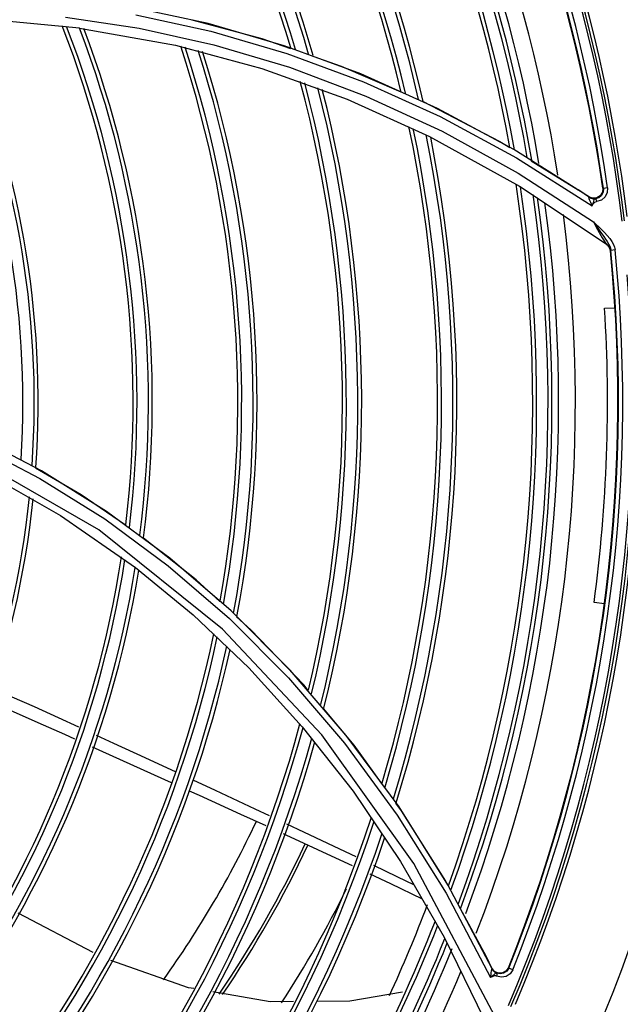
# Model space of a CAD drawing. Extents: x 40.7 to 137.4, y -250.8 to -221.5.
# Tile 143 of 256: x 61.7571 to 61.8342, y -240.148 to -240.0216. Entities that reach past the tile are written whole.
import ezdxf

# ---------------------------------------------------------------- set-up
doc = ezdxf.new("R2010")
doc.units = 0
doc.header["$MEASUREMENT"] = 0
doc.layers.get('0').update_dxf_attribs({"linetype": 'CONTINUOUS'})

msp = doc.modelspace()

# ---------------------------------------------------------------- linework, layer by layer
at = {"color": 155}
for p, q in [((61.78128174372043, -240.0220854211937), (61.77163237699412, -240.0200078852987)), ((61.76295422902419, -240.0212649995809), (61.77241112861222, -240.0226660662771)), ((61.76477364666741, -240.0226571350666), (61.75530980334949, -240.0217870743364)), ((61.79103841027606, -240.0249228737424), (61.78128174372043, -240.0220854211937)), ((61.76477352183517, -240.0226578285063), (61.77709492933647, -240.0248484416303)), ((61.77241112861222, -240.0226660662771), (61.78201203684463, -240.0248008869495)), ((61.77709492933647, -240.0248484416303), (61.78817534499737, -240.0278478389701)), ((61.78201203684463, -240.0248008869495), (61.79172253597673, -240.0277010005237)), ((61.80085860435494, -240.0285484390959), (61.79103841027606, -240.0249228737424)), ((61.79138931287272, -240.0259065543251), (61.80121166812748, -240.0295501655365)), ((61.78817534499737, -240.0278478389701), (61.7991203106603, -240.0317947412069)), ((61.79172253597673, -240.0277010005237), (61.80149665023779, -240.0313958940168)), ((61.81069285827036, -240.0329870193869), (61.80085860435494, -240.0285484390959)), ((61.80149665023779, -240.0313958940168), (61.81128476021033, -240.0359131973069)), ((61.7991203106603, -240.0317947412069), (61.80968575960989, -240.0365761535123)), ((61.80885187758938, -240.0321064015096), (61.81869267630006, -240.0372272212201)), ((61.81128476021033, -240.0359131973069), (61.82104008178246, -240.0412795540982)), ((61.80968575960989, -240.0365761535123), (61.82121932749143, -240.0429607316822)), ((61.81869267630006, -240.0372272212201), (61.81997106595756, -240.0380141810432)), ((61.82084403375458, -240.0393095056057), (61.83054378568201, -240.0454689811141)), ((61.82273514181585, -240.0397157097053), (61.82876410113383, -240.0434270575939)), ((61.82104008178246, -240.0412795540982), (61.83071120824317, -240.0475192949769)), ((61.82121932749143, -240.0429607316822), (61.83245497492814, -240.0504609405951)), ((61.83015383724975, -240.0443624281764), (61.82970207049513, -240.0440561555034)), ((61.83190662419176, -240.0432075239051), (61.83185886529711, -240.0437374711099)), ((61.8319827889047, -240.0432597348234), (61.83190663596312, -240.0432076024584)), ((61.83253059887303, -240.0431819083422), (61.83198279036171, -240.0432597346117)), ((61.83252462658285, -240.0431812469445), (61.83249233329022, -240.0437752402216)), ((61.83016430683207, -240.0443745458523), (61.83019135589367, -240.044387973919)), ((61.83060365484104, -240.0445204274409), (61.83019980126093, -240.0443659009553)), ((61.83085401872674, -240.044619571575), (61.83091413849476, -240.0445869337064)), ((61.83087806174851, -240.0450243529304), (61.8311127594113, -240.0449273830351)), ((61.83237478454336, -240.0503825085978), (61.83245496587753, -240.0504609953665)), ((61.83263321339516, -240.0506497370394), (61.83244688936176, -240.0504692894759)), ((61.83270025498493, -240.0506986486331), (61.83245490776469, -240.0504608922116)), ((61.83288439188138, -240.0512778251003), (61.83295112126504, -240.0513267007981)), ((61.83289217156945, -240.050926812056), (61.83294531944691, -240.0512032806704)), ((61.83349590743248, -240.0511480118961), (61.83294531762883, -240.0512032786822)), ((61.83342687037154, -240.0507993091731), (61.83348930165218, -240.0511479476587)), ((61.83214059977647, -240.0586414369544), (61.83347522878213, -240.0585630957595)), ((61.75989051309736, -240.0795024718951), (61.75138959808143, -240.0750445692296)), ((61.76724796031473, -240.0870865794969), (61.75042412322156, -240.0774146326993)), ((61.75304907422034, -240.0799520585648), (61.76235175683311, -240.0852527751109)), ((61.76235175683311, -240.0852527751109), (61.77193404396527, -240.0919046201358)), ((61.76801211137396, -240.0856853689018), (61.77613977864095, -240.0916787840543)), ((61.78312586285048, -240.0998174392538), (61.76724796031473, -240.0870865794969)), ((61.7842367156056, -240.0974955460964), (61.77636110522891, -240.0907135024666)), ((61.77193404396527, -240.0919046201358), (61.77934717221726, -240.0980051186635)), ((61.77613977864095, -240.0916787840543), (61.78401492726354, -240.0984680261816)), ((61.83211630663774, -240.0965929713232), (61.83079067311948, -240.0964195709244)), ((61.77934717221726, -240.0980051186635), (61.78649336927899, -240.1048094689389)), ((61.79180114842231, -240.1050757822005), (61.7842367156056, -240.0974955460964)), ((61.78401492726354, -240.0984680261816), (61.79158263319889, -240.1060646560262)), ((61.78649336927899, -240.1048094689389), (61.79334787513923, -240.1123487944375)), ((61.7989968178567, -240.1134613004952), (61.79180114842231, -240.1050757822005)), ((61.79158263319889, -240.1060646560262), (61.79878179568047, -240.1144748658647)), ((61.79412832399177, -240.1076939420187), (61.79353310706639, -240.1069801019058)), ((61.79334787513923, -240.1123487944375), (61.79986386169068, -240.120641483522)), ((61.80576315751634, -240.1226565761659), (61.7989968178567, -240.1134613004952)), ((61.76639127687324, -240.1149202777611), (61.7765450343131, -240.1195290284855)), ((61.79986386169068, -240.120641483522), (61.80596053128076, -240.1296604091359)), ((61.81203151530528, -240.1326547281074), (61.80576315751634, -240.1226565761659)), ((61.80596053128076, -240.1296604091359), (61.81157333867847, -240.139387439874)), ((61.8120875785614, -240.1327951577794), (61.8117636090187, -240.1321920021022)), ((61.81180998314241, -240.1337295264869), (61.81749777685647, -240.1445473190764)), ((61.81772909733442, -240.1434374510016), (61.81203151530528, -240.1326547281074)), ((61.76651915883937, -240.1413224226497), (61.75691119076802, -240.1363017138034)), ((61.81697352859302, -240.1418916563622), (61.81362338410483, -240.1356544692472)), ((61.81157333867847, -240.139387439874), (61.81665296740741, -240.1498286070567)), ((61.81770937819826, -240.1433965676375), (61.81747127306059, -240.1429054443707)), ((61.81801993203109, -240.1437583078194), (61.81774745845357, -240.1434225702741)), ((61.81804212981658, -240.14383343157), (61.8182555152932, -240.1439710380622)), ((61.81980478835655, -240.1432727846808), (61.81949845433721, -240.1437078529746)), ((61.81984463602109, -240.1433560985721), (61.81980475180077, -240.1432728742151)), ((61.82035801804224, -240.1435626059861), (61.81984464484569, -240.143356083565)), ((61.81771213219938, -240.1444417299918), (61.81749777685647, -240.1445473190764)), ((61.81825549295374, -240.1439710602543), (61.81831498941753, -240.1440551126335)), ((61.81891447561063, -240.1445194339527), (61.8182611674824, -240.1443626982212)), ((61.81831756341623, -240.1441967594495), (61.81826268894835, -240.1443689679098)), ((61.81831498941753, -240.1440551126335), (61.81831756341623, -240.1441967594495))]:
    msp.add_line(p, q, dxfattribs=at)
for points in [[(61.77198194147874, -240.0209666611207), (61.78163052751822, -240.0230546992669), (61.79138931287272, -240.0259065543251)], [(61.7791856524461, -240.0216108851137), (61.78818343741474, -240.0240148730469), (61.79186078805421, -240.0252925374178)], [(61.79471979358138, -240.0262858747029), (61.79834880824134, -240.0275467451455), (61.8059873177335, -240.0308425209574)], [(61.80121166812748, -240.0295501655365), (61.81104657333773, -240.034010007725), (61.82084403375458, -240.0393095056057)], [(61.83019135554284, -240.0443879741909), (61.82048935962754, -240.0382609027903), (61.81069285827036, -240.0329870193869)], [(61.82970207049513, -240.0440561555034), (61.82923871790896, -240.0437442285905), (61.82876411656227, -240.0434270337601)], [(61.83185886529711, -240.0437374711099), (61.83158060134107, -240.044189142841), (61.83113179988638, -240.0444691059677), (61.83060365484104, -240.0445204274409)], [(61.8319827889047, -240.0432597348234), (61.83195481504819, -240.0437261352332), (61.83173937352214, -240.0441537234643), (61.83138526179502, -240.0444505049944), (61.83091412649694, -240.0445868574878)], [(61.83249233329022, -240.0437752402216), (61.83222056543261, -240.0443352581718), (61.83175687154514, -240.0447364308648), (61.8311127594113, -240.0449273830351)], [(61.8305505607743, -240.0454694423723), (61.83045109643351, -240.045258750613), (61.83036313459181, -240.0450649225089), (61.83028709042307, -240.0448885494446), (61.83022452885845, -240.044732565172), (61.83017694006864, -240.0446001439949), (61.83014574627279, -240.0444925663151), (61.83013418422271, -240.0444171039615), (61.83014243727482, -240.0443797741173), (61.83016430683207, -240.0443745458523)], [(61.83019135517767, -240.0443879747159), (61.83041565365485, -240.0445070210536), (61.83066047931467, -240.044574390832), (61.83091412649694, -240.0445868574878)], [(61.83054378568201, -240.0454689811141), (61.83068580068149, -240.0452465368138), (61.83087806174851, -240.0450243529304)], [(61.83055056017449, -240.0454694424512), (61.83062610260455, -240.0452556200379), (61.83070149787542, -240.0450636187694), (61.830779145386, -240.0448928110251), (61.83081678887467, -240.0447269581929), (61.83085401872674, -240.044619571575)], [(61.83091413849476, -240.0445869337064), (61.83100769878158, -240.044629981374), (61.83108075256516, -240.0447513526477), (61.83111933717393, -240.044927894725)], [(61.83071120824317, -240.0475192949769), (61.83169357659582, -240.0484842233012), (61.83211095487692, -240.0489066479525)], [(61.83071820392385, -240.04751968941), (61.83097126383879, -240.0480300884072), (61.83121959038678, -240.048503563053), (61.8314543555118, -240.0489257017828), (61.83166327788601, -240.0492943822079), (61.83184175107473, -240.0496071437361), (61.83200286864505, -240.049864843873), (61.83214650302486, -240.0500785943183), (61.83227095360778, -240.0502521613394), (61.83237478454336, -240.0503825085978)], [(61.83071822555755, -240.0475196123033), (61.83110983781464, -240.0480967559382), (61.83145667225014, -240.0485897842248), (61.83176262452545, -240.0490198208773)], [(61.83176262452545, -240.0490198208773), (61.83203273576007, -240.0494021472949), (61.83227040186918, -240.0497477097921), (61.83247716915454, -240.050065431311), (61.83265196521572, -240.0503626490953), (61.83279200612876, -240.0506473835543), (61.83289217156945, -240.050926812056)], [(61.83211095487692, -240.0489066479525), (61.8324816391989, -240.0493053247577), (61.83280486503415, -240.0496892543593), (61.83307605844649, -240.0500655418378)], [(61.83307605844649, -240.0500655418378), (61.83328595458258, -240.0504360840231), (61.83342687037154, -240.0507993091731)], [(61.83288439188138, -240.0512778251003), (61.83280315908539, -240.0509460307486), (61.83263321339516, -240.0506497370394)], [(61.83295112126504, -240.0513267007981), (61.83287004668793, -240.0509949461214), (61.83270025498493, -240.0506986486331)], [(61.83295112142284, -240.0513267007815), (61.83295195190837, -240.051312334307), (61.83294987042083, -240.0512696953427), (61.8329453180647, -240.0512032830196)], [(61.75118731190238, -240.0760205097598), (61.75968080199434, -240.0804720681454), (61.76801211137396, -240.0856853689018)], [(61.77067522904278, -240.0864929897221), (61.76499487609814, -240.0825912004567), (61.75914383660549, -240.0791399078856)], [(61.77636110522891, -240.0907135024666), (61.76822905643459, -240.0847201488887), (61.75989051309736, -240.0795024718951)], [(61.78277286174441, -240.0962631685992), (61.77971853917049, -240.0934783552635), (61.77297125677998, -240.0881254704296)], [(61.79353310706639, -240.1069801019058), (61.7867600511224, -240.0998985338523), (61.7849292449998, -240.0982292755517)], [(61.81804267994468, -240.1495186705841), (61.80768085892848, -240.1299184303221), (61.79586873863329, -240.1134076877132), (61.78312586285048, -240.0998174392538)], [(61.75353517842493, -240.1073431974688), (61.75610510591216, -240.1085004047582), (61.75893484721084, -240.1097718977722), (61.76204863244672, -240.1111833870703), (61.76466094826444, -240.1123837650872)], [(61.75304710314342, -240.1089939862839), (61.75349066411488, -240.1091913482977), (61.7562749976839, -240.1104141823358), (61.75940687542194, -240.1117894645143), (61.76285906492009, -240.1133260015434), (61.7641322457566, -240.1139006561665)], [(61.80353197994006, -240.1196097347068), (61.79999070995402, -240.1147246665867), (61.79606631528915, -240.1100181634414)], [(61.76692702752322, -240.1134311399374), (61.76914822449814, -240.1144609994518), (61.7731401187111, -240.116315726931), (61.7771094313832, -240.1181587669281)], [(61.79878179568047, -240.1144748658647), (61.80554723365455, -240.1236988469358), (61.81180998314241, -240.1337295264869)], [(61.77933030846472, -240.1191916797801), (61.78216016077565, -240.1205082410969), (61.78725201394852, -240.1228885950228), (61.78910022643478, -240.1237580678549)], [(61.77886186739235, -240.1205805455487), (61.78011973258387, -240.1211514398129), (61.78544792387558, -240.1235788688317), (61.78866481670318, -240.1250530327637)], [(61.8117636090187, -240.1321920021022), (61.80608448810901, -240.1231308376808), (61.80537061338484, -240.1221460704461)], [(61.79132313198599, -240.1248038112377), (61.79278444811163, -240.1254912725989), (61.79883732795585, -240.1283646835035), (61.80021561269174, -240.1290296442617)], [(61.79088248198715, -240.126069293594), (61.79125933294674, -240.1262419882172), (61.79762640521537, -240.1291839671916), (61.799757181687, -240.1301840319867)], [(61.80203693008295, -240.1312540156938), (61.80465705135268, -240.1324837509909), (61.80871992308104, -240.1344424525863)], [(61.80249747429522, -240.1301305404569), (61.80549709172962, -240.1315777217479), (61.80769496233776, -240.1326661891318)], [(61.77942005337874, -240.1459774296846), (61.77873529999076, -240.1458602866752), (61.76878297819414, -240.1423640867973)], [(61.81747127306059, -240.1429054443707), (61.81722596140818, -240.1424036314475), (61.81697354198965, -240.1418916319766)], [(61.81756163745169, -240.1439194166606), (61.81753905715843, -240.1441101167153), (61.81751817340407, -240.1443217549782), (61.81749926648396, -240.1445538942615)], [(61.81772878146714, -240.1434377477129), (61.81771231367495, -240.1434120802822), (61.81769110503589, -240.1434050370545), (61.81766572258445, -240.1434327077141), (61.81763719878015, -240.143505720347), (61.81760952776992, -240.1436167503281), (61.81758490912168, -240.1437544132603), (61.81756163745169, -240.1439194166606)], [(61.81772910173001, -240.1434374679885), (61.81786380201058, -240.1436526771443), (61.81804212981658, -240.14383343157)], [(61.81949845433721, -240.1437078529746), (61.8190316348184, -240.143959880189), (61.81850297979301, -240.1439779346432), (61.81801993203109, -240.1437583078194)], [(61.81984463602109, -240.1433560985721), (61.81958744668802, -240.1437457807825), (61.819186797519, -240.1440086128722), (61.81873126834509, -240.1440885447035), (61.8182555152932, -240.1439710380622)], [(61.82035687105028, -240.14355651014), (61.82003196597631, -240.1440547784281), (61.81951663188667, -240.1444038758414), (61.81891447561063, -240.1445194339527)], [(61.81809844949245, -240.1440474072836), (61.81798357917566, -240.1441711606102), (61.81782851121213, -240.1442813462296), (61.81766967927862, -240.1444079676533), (61.81749944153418, -240.1445536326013)], [(61.8182611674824, -240.1443626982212), (61.81819262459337, -240.1443321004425), (61.81812483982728, -240.1443191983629), (61.81805469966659, -240.1443271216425), (61.81797975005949, -240.1443432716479), (61.81789650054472, -240.1443680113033), (61.81780774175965, -240.1444005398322), (61.81771213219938, -240.1444417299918)], [(61.81825550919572, -240.1439710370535), (61.81818760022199, -240.1439658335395), (61.81809844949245, -240.1440474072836)], [(61.79223823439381, -240.1476342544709), (61.78923422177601, -240.1476563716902), (61.78188247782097, -240.146398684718)], [(61.80620253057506, -240.1464123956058), (61.79944511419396, -240.1475811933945), (61.79516670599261, -240.1476126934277)]]:
    msp.add_lwpolyline(points, dxfattribs=at)
for centre, radius, start, end in [((61.63913138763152, -240.0706578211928), 0.1715857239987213, 13.44118257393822, 38.84125532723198), ((61.63913138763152, -240.0706578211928), 0.1720862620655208, 13.31137830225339, 38.71804554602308), ((61.63913138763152, -240.0706578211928), 0.1735513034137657, 12.93079993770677, 38.35644920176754), ((61.63913138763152, -240.0706578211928), 0.174051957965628, 12.8005442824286, 38.23257210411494), ((61.63913138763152, -240.0706578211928), 0.1837938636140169, 10.24333012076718, 35.78950571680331), ((61.63913138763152, -240.0706578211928), 0.1593775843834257, 16.5695976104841, 41.790004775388), ((61.63913138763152, -240.0706578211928), 0.1598781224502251, 16.44281136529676, 41.67135732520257), ((61.63913138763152, -240.0706578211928), 0.16134316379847, 16.07097530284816, 41.3229363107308), ((61.63913138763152, -240.0706578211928), 0.1618438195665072, 15.94367632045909, 41.20350069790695), ((61.63913138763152, -240.0706578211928), 0.1842944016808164, 10.1108522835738, 35.66241151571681), ((61.63913138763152, -240.0706578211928), 0.1857594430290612, 9.722519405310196, 35.28958919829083), ((61.63913138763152, -240.0706578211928), 0.186260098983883, 9.589638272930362, 35.16192377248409), ((61.63913138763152, -240.0706578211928), 0.1871111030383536, 9.416218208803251, 35.04110378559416), ((61.63913138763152, -240.0706578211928), 0.1892692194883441, 8.841577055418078, 34.38059512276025), ((61.63913138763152, -240.0706578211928), 0.1947198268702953, 8.098399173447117, 32.81983930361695), ((61.63913138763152, -240.0706578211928), 0.1947878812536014, 8.085808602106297, 32.83873589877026), ((61.63913138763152, -240.0706578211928), 0.1953377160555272, 8.086247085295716, 32.83725457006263), ((61.63913138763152, -240.0706578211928), 0.1966398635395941, 6.781573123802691, 31.89891458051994), ((61.63913138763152, -240.0706578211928), 0.1969382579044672, 6.781101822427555, 31.90008869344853), ((61.63913138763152, -240.0706578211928), 0.1973534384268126, 6.931286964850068, 31.08972706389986), ((61.63913138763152, -240.0706578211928), 0.2083655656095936, 7.271317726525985, 29.3673597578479), ((61.63913138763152, -240.0706578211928), 0.1183704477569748, 356.4242084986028, 24.4786858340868), ((61.63913138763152, -240.0706578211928), 0.1198354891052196, 356.0938046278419, 24.16570896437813), ((61.63913138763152, -240.0706578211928), 0.1203361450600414, 355.9804743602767, 24.05821381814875), ((61.63913138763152, -240.0706578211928), 0.1325196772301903, 353.1573979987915, 21.36049277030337), ((61.63913138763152, -240.0706578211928), 0.1330202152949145, 353.0389436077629, 21.24657312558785), ((61.63913138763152, -240.0706578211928), 0.1344852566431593, 352.6912000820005, 20.91185548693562), ((61.63913138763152, -240.0706578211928), 0.1349859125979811, 352.572033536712, 20.79705221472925), ((61.63913138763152, -240.0706578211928), 0.145948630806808, 349.9193214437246, 18.23036839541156), ((61.63913138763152, -240.0706578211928), 0.1464491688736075, 349.796356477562, 18.11092975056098), ((61.63913138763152, -240.0706578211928), 0.147914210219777, 349.4355797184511, 17.76029321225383), ((61.63913138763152, -240.0706578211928), 0.1484148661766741, 349.3120170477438, 17.64013455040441), ((61.63913138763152, -240.0706578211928), 0.1593775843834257, 346.5695976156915, 14.96510294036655), ((61.63913138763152, -240.0706578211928), 0.1598781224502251, 346.4428113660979, 14.84109374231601), ((61.63913138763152, -240.0706578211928), 0.16134316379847, 346.0709753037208, 14.47725132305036), ((61.63913138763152, -240.0706578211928), 0.1618438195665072, 345.9436763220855, 14.35263780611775), ((61.63913138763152, -240.0706578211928), 0.1715857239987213, 343.4411825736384, 11.89807055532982), ((61.63913138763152, -240.0706578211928), 0.1720862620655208, 343.3113783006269, 11.7705226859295), ((61.63913138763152, -240.0706578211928), 0.1735513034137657, 342.9307999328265, 11.396441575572), ((61.63913138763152, -240.0706578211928), 0.174051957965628, 342.8005442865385, 11.26836951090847), ((61.63913138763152, -240.0706578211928), 0.1837938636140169, 340.2433301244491, 8.750244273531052), ((61.63913138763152, -240.0706578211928), 0.1842944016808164, 340.1108522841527, 8.619611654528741), ((61.63913138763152, -240.0706578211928), 0.1857594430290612, 339.7225194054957, 8.23659648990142), ((61.63913138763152, -240.0706578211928), 0.186260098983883, 339.5896382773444, 8.105503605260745), ((61.63913138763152, -240.0706578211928), 0.1871111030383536, 339.4505119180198, 7.848486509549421), ((61.63913138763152, -240.0706578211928), 0.1892692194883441, 338.8745401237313, 7.306624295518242), ((61.63913138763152, -240.0706578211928), 0.1947198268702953, 338.0983991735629, 5.71196872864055), ((61.63913138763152, -240.0706578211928), 0.1947878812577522, 338.0858086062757, 5.732001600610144), ((61.63913138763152, -240.0706578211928), 0.1953388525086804, 338.0873418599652, 5.732215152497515), ((61.63913138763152, -240.0706578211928), 0.1965825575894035, 336.7905330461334, 4.765977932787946), ((61.63913138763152, -240.0706578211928), 0.1969391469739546, 336.788972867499, 4.765884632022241), ((61.63913138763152, -240.0706578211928), 0.1973534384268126, 336.9312869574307, 3.94733391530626), ((61.63893195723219, -240.0706506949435), 0.1935815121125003, 352.3502849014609, 3.55675454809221), ((61.63913138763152, -240.0706578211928), 0.2083655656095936, 334.4462073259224, 1.479601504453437), ((61.63913138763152, -240.0706578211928), 0.1198354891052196, 326.0938046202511, 354.1657089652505), ((61.63913138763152, -240.0706578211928), 0.1203361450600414, 325.9804743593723, 354.0582138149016), ((61.63913138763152, -240.0706578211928), 0.1325196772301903, 323.1573980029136, 351.3604927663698), ((61.63913138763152, -240.0706578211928), 0.1330202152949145, 323.0389436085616, 351.2465731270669), ((61.63913138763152, -240.0706578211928), 0.1344852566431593, 322.6912000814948, 350.9118681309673), ((61.63913138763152, -240.0706578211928), 0.1349859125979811, 322.5720335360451, 350.7970522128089), ((61.63913138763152, -240.0706578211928), 0.145948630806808, 319.919321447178, 348.2303683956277), ((61.63913138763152, -240.0706578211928), 0.1464491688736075, 319.7963564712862, 348.1109297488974), ((61.63913138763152, -240.0706578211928), 0.147914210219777, 319.4355797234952, 347.7602932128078), ((61.63913138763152, -240.0706578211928), 0.1484148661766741, 319.3120170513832, 347.6401345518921), ((61.63913138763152, -240.0706578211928), 0.1593775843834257, 316.5695976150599, 344.9651029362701), ((61.63913138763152, -240.0706578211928), 0.1598781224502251, 316.4428113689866, 344.8410937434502), ((61.63913138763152, -240.0706578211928), 0.16134316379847, 316.0709753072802, 344.4772513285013), ((61.63913138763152, -240.0706578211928), 0.1618438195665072, 315.9436763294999, 344.3526378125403), ((61.63913138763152, -240.0706578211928), 0.1715857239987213, 313.4411825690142, 341.8980705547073), ((61.63913138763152, -240.0706578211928), 0.1720862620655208, 313.311378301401, 341.7705226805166), ((61.66960722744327, -240.0690606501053), 0.1302441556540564, 324.426624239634, 334.8039083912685), ((61.63913138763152, -240.0706578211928), 0.1735513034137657, 312.9307999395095, 341.396441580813), ((61.63913138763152, -240.0706578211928), 0.174051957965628, 312.8005442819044, 341.2683695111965), ((61.66960722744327, -240.0690606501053), 0.1371501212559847, 325.5364699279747, 334.827908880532), ((61.66960722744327, -240.0690606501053), 0.1375331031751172, 325.6103080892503, 334.8289185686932), ((61.66960722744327, -240.0690606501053), 0.1444390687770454, 326.9723696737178, 333.6544044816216), ((61.63913138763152, -240.0706578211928), 0.182110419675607, 335.2580755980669, 339.2563245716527), ((61.63913138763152, -240.0706578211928), 0.1837938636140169, 310.2433301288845, 338.7502442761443), ((61.63913138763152, -240.0706578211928), 0.1842944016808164, 310.1108522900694, 338.6196116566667), ((61.63913138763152, -240.0706578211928), 0.186260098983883, 309.5896382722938, 338.1055035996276), ((61.63913138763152, -240.0706578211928), 0.1857594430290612, 309.722519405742, 338.2365964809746), ((61.63913138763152, -240.0706578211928), 0.1871111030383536, 309.4064388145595, 337.9725285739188), ((61.63913138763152, -240.0706578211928), 0.1892692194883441, 308.8300136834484, 337.2989998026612)]:
    msp.add_arc(centre, radius, start, end, dxfattribs=at)

doc.saveas('drawing.dxf')
